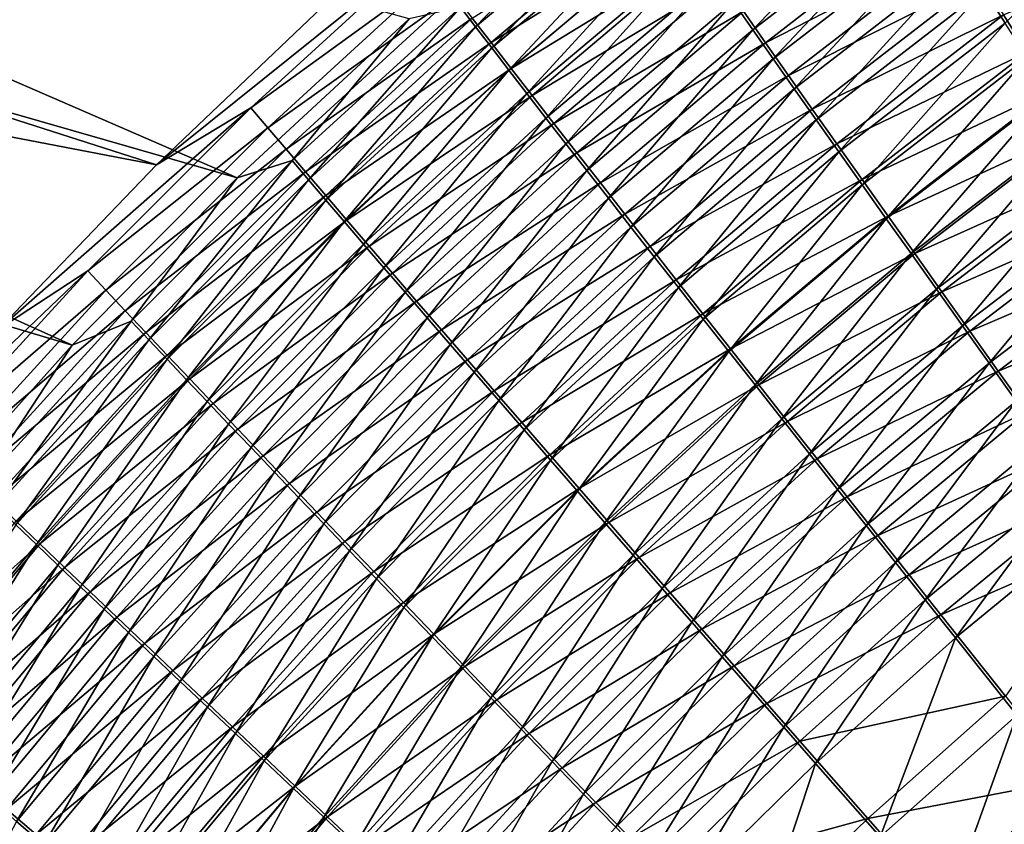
# Model space of a CAD drawing. Header units: metres. Extents: x -900 to 900, y -400 to 400.
# Tile 80 of 249: x -560 to -521, y 205 to 237. Entities that reach past the tile are written whole.
import ezdxf

# ---------------------------------------------------------------- set-up
doc = ezdxf.new("R2010")
doc.units = ezdxf.units.M

msp = doc.modelspace()

# ---------------------------------------------------------------- linework, layer by layer
at = {"layer": 'top'}
for points in [[(-551.740967, 230.867828, -457.371307), (-603.340515, 253.29071, -353.127075), (-609.981384, 247.609665, -352.997192)], [(-551.740967, 230.867828, -457.371307), (-544.940918, 237.153473, -456.740356), (-603.340515, 253.29071, -353.127075)], [(-611.74292, 249.608124, -354.386108), (-554.930054, 231.374649, -458.79007), (-618.124817, 243.537598, -354.295593)], [(-548.371521, 237.613037, -458.179504), (-554.930054, 231.374649, -458.79007), (-611.74292, 249.608124, -354.386108)], [(-558.261047, 224.243729, -457.917023), (-609.981384, 247.609665, -352.997192), (-616.324951, 241.598602, -352.875092)], [(-558.261047, 224.243729, -457.917023), (-551.740967, 230.867828, -457.371307), (-609.981384, 247.609665, -352.997192)], [(-554.930054, 231.374649, -458.79007), (-561.175171, 224.8871, -459.318604), (-618.124817, 243.537598, -354.295593)], [(-542.912537, 237.615143, -458.413971), (-542.313477, 236.83342, -460.226471), (-535.990479, 243.383911, -457.745087)], [(-542.313477, 236.83342, -460.226471), (-535.438965, 242.582474, -459.595245), (-535.990479, 243.383911, -457.745087)], [(-525.249329, 243.115524, -467.787384), (-532.120117, 237.812775, -468.292511), (-531.350464, 236.715454, -469.903107)], [(-525.249329, 243.115524, -467.787384), (-531.350464, 236.715454, -469.903107), (-524.536255, 241.980911, -469.43808)], [(-521.373169, 236.977402, -475.526947), (-515.341919, 243.130615, -473.689087), (-522.208496, 238.294708, -474.085266)], [(-542.313477, 236.83342, -460.226471), (-541.674622, 236.002777, -462.005493), (-535.438965, 242.582474, -459.595245)], [(-541.674622, 236.002777, -462.005493), (-534.848755, 241.728455, -461.411987), (-535.438965, 242.582474, -459.595245)], [(-542.443054, 237.18399, -465.391144), (-534.878662, 241.965637, -466.632477), (-541.692566, 236.212021, -467.182281)], [(-541.692566, 236.212021, -467.182281), (-534.878662, 241.965637, -466.632477), (-534.144043, 240.910629, -468.419617)], [(-541.674622, 236.002777, -462.005493), (-540.996948, 235.12442, -463.748596), (-534.848755, 241.728455, -461.411987)], [(-540.996948, 235.12442, -463.748596), (-534.220947, 240.823181, -463.192657), (-534.848755, 241.728455, -461.411987)], [(-524.536255, 241.980911, -469.43808), (-531.350464, 236.715454, -469.903107), (-530.547668, 235.573425, -471.464874)], [(-524.536255, 241.980911, -469.43808), (-530.547668, 235.573425, -471.464874), (-523.791077, 240.798141, -471.039154)], [(-564.501892, 217.276764, -458.381592), (-558.261047, 224.243729, -457.917023), (-616.324951, 241.598602, -352.875092)], [(-531.72345, 237.452209, -473.49411), (-524.072205, 241.460434, -474.670471), (-530.847839, 236.206482, -475.082031)], [(-530.847839, 236.206482, -475.082031), (-524.072205, 241.460434, -474.670471), (-523.226624, 240.121307, -476.243011)], [(-541.692566, 236.212021, -467.182281), (-534.144043, 240.910629, -468.419617), (-540.903381, 235.192474, -468.930511)], [(-540.996948, 235.12442, -463.748596), (-540.281433, 234.199585, -465.453308), (-534.220947, 240.823181, -463.192657)], [(-540.903381, 235.192474, -468.930511), (-534.144043, 240.910629, -468.419617), (-533.37262, 239.805801, -470.160706)], [(-540.281433, 234.199585, -465.453308), (-533.556274, 239.867935, -464.934692), (-534.220947, 240.823181, -463.192657)], [(-523.791077, 240.798141, -471.039154), (-530.547668, 235.573425, -471.464874), (-529.712769, 234.388199, -472.976044)], [(-523.791077, 240.798141, -471.039154), (-529.712769, 234.388199, -472.976044), (-523.014832, 239.568848, -472.588776)], [(-521.445435, 237.308609, -479.213593), (-513.772522, 240.582535, -480.311249), (-520.512085, 235.838593, -480.608124)], [(-554.930054, 231.374649, -458.79007), (-544.451965, 239.801422, -459.786163), (-551.194031, 233.638458, -460.409454)], [(-554.930054, 231.374649, -458.79007), (-548.371521, 237.613037, -458.179504), (-544.451965, 239.801422, -459.786163)], [(-551.194031, 233.638458, -460.409454), (-544.451965, 239.801422, -459.786163), (-543.82373, 238.97998, -461.690491)], [(-540.903381, 235.192474, -468.930511), (-533.37262, 239.805801, -470.160706), (-540.076355, 234.126633, -470.633209)], [(-540.281433, 234.199585, -465.453308), (-539.528931, 233.229523, -467.117157), (-533.556274, 239.867935, -464.934692)], [(-540.076355, 234.126633, -470.633209), (-533.37262, 239.805801, -470.160706), (-532.56543, 238.652512, -471.853058)], [(-533.556274, 239.867935, -464.934692), (-539.528931, 233.229523, -467.117157), (-532.855713, 238.864029, -466.635529)], [(-530.847839, 236.206482, -475.082031), (-523.226624, 240.121307, -476.243011), (-529.939697, 234.916977, -476.615112)], [(-529.939697, 234.916977, -476.615112), (-523.226624, 240.121307, -476.243011), (-522.350708, 238.736771, -477.757965)], [(-523.014832, 239.568848, -472.588776), (-529.712769, 234.388199, -472.976044), (-528.846924, 233.161377, -474.435028)], [(-523.014832, 239.568848, -472.588776), (-528.846924, 233.161377, -474.435028), (-522.208496, 238.294708, -474.085266)], [(-551.194031, 233.638458, -460.409454), (-543.82373, 238.97998, -461.690491), (-550.518066, 232.84201, -462.27829)], [(-550.518066, 232.84201, -462.27829), (-543.82373, 238.97998, -461.690491), (-543.153748, 238.107071, -463.559692)], [(-540.076355, 234.126633, -470.633209), (-532.56543, 238.652512, -471.853058), (-539.212585, 233.015793, -472.287781)], [(-532.855713, 238.864029, -466.635529), (-539.528931, 233.229523, -467.117157), (-538.74054, 232.215439, -468.737671)], [(-539.212585, 233.015793, -472.287781), (-532.56543, 238.652512, -471.853058), (-531.72345, 237.452209, -473.49411)], [(-532.120117, 237.812775, -468.292511), (-532.855713, 238.864029, -466.635529), (-538.74054, 232.215439, -468.737671)], [(-529.939697, 234.916977, -476.615112), (-522.350708, 238.736771, -477.757965), (-529.000183, 233.585358, -478.091736)], [(-529.000183, 233.585358, -478.091736), (-522.350708, 238.736771, -477.757965), (-521.445435, 237.308609, -479.213593)], [(-522.208496, 238.294708, -474.085266), (-528.846924, 233.161377, -474.435028), (-527.951233, 231.894501, -475.840302)], [(-527.951233, 231.894501, -475.840302), (-521.373169, 236.977402, -475.526947), (-522.208496, 238.294708, -474.085266)], [(-550.518066, 232.84201, -462.27829), (-543.153748, 238.107071, -463.559692), (-549.799255, 231.997696, -464.11203)], [(-549.799255, 231.997696, -464.11203), (-543.153748, 238.107071, -463.559692), (-542.443054, 237.18399, -465.391144)], [(-542.912537, 237.615143, -458.413971), (-544.940918, 237.153473, -456.740356), (-549.55957, 231.545776, -459.00235)], [(-549.55957, 231.545776, -459.00235), (-548.9151, 230.787933, -460.781128), (-542.912537, 237.615143, -458.413971)], [(-548.9151, 230.787933, -460.781128), (-542.313477, 236.83342, -460.226471), (-542.912537, 237.615143, -458.413971)], [(-539.212585, 233.015793, -472.287781), (-531.72345, 237.452209, -473.49411), (-538.31311, 231.861298, -473.891815)], [(-532.120117, 237.812775, -468.292511), (-538.74054, 232.215439, -468.737671), (-537.917053, 231.158585, -470.312378)], [(-538.31311, 231.861298, -473.891815), (-531.72345, 237.452209, -473.49411), (-530.847839, 236.206482, -475.082031)], [(-532.120117, 237.812775, -468.292511), (-537.917053, 231.158585, -470.312378), (-531.350464, 236.715454, -469.903107)], [(-544.940918, 237.153473, -456.740356), (-551.740967, 230.867828, -457.371307), (-549.55957, 231.545776, -459.00235)], [(-549.799255, 231.997696, -464.11203), (-542.443054, 237.18399, -465.391144), (-549.038635, 231.106705, -465.908203)], [(-549.038635, 231.106705, -465.908203), (-542.443054, 237.18399, -465.391144), (-541.692566, 236.212021, -467.182281)], [(-529.000183, 233.585358, -478.091736), (-521.445435, 237.308609, -479.213593), (-528.030579, 232.213257, -479.510223)], [(-528.030579, 232.213257, -479.510223), (-521.445435, 237.308609, -479.213593), (-520.512085, 235.838593, -480.608124)], [(-548.9151, 230.787933, -460.781128), (-548.229797, 229.984558, -462.52652), (-542.313477, 236.83342, -460.226471)], [(-548.229797, 229.984558, -462.52652), (-541.674622, 236.002777, -462.005493), (-542.313477, 236.83342, -460.226471)], [(-531.350464, 236.715454, -469.903107), (-537.917053, 231.158585, -470.312378), (-537.05957, 230.060196, -471.838989)], [(-531.350464, 236.715454, -469.903107), (-537.05957, 230.060196, -471.838989), (-530.547668, 235.573425, -471.464874)], [(-527.026794, 230.589142, -477.190216), (-521.373169, 236.977402, -475.526947), (-527.951233, 231.894501, -475.840302)], [(-520.51001, 235.618637, -476.91217), (-521.373169, 236.977402, -475.526947), (-527.026794, 230.589142, -477.190216)], [(-549.038635, 231.106705, -465.908203), (-541.692566, 236.212021, -467.182281), (-548.237244, 230.170258, -467.664337)], [(-548.237244, 230.170258, -467.664337), (-541.692566, 236.212021, -467.182281), (-540.903381, 235.192474, -468.930511)], [(-548.229797, 229.984558, -462.52652), (-547.5047, 229.13681, -464.236115), (-541.674622, 236.002777, -462.005493)], [(-547.5047, 229.13681, -464.236115), (-540.996948, 235.12442, -463.748596), (-541.674622, 236.002777, -462.005493)], [(-538.31311, 231.861298, -473.891815), (-530.847839, 236.206482, -475.082031), (-537.379028, 230.664627, -475.443542)], [(-537.379028, 230.664627, -475.443542), (-530.847839, 236.206482, -475.082031), (-529.939697, 234.916977, -476.615112)], [(-530.547668, 235.573425, -471.464874), (-537.05957, 230.060196, -471.838989), (-536.169128, 228.921738, -473.315826)], [(-530.547668, 235.573425, -471.464874), (-536.169128, 228.921738, -473.315826), (-529.712769, 234.388199, -472.976044)], [(-528.030579, 232.213257, -479.510223), (-520.512085, 235.838593, -480.608124), (-527.031982, 230.802353, -480.868896)], [(-527.031982, 230.802353, -480.868896), (-520.512085, 235.838593, -480.608124), (-519.551697, 234.328491, -481.939789)], [(-520.51001, 235.618637, -476.91217), (-527.026794, 230.589142, -477.190216), (-526.074768, 229.246902, -478.483215)], [(-519.619995, 234.220062, -478.239227), (-520.51001, 235.618637, -476.91217), (-526.074768, 229.246902, -478.483215)], [(-548.237244, 230.170258, -467.664337), (-540.903381, 235.192474, -468.930511), (-547.396179, 229.18959, -469.377899)], [(-547.5047, 229.13681, -464.236115), (-546.740784, 228.245865, -465.907562), (-540.996948, 235.12442, -463.748596)], [(-547.396179, 229.18959, -469.377899), (-540.903381, 235.192474, -468.930511), (-540.076355, 234.126633, -470.633209)], [(-546.740784, 228.245865, -465.907562), (-540.281433, 234.199585, -465.453308), (-540.996948, 235.12442, -463.748596)], [(-537.379028, 230.664627, -475.443542), (-529.939697, 234.916977, -476.615112), (-536.411621, 229.427322, -476.941406)], [(-536.411621, 229.427322, -476.941406), (-529.939697, 234.916977, -476.615112), (-529.000183, 233.585358, -478.091736)], [(-529.712769, 234.388199, -472.976044), (-536.169128, 228.921738, -473.315826), (-535.246948, 227.744644, -474.741364)], [(-529.712769, 234.388199, -472.976044), (-535.246948, 227.744644, -474.741364), (-528.846924, 233.161377, -474.435028)], [(-519.551697, 234.328491, -481.939789), (-526.005554, 229.354279, -482.166077), (-527.031982, 230.802353, -480.868896)], [(-518.565369, 232.78009, -483.206818), (-526.005554, 229.354279, -482.166077), (-519.551697, 234.328491, -481.939789)], [(-547.396179, 229.18959, -469.377899), (-540.076355, 234.126633, -470.633209), (-546.516418, 228.165909, -471.046448)], [(-546.740784, 228.245865, -465.907562), (-545.939026, 227.312851, -467.538544), (-540.281433, 234.199585, -465.453308)], [(-546.516418, 228.165909, -471.046448), (-540.076355, 234.126633, -470.633209), (-539.212585, 233.015793, -472.287781)], [(-545.939026, 227.312851, -467.538544), (-539.528931, 233.229523, -467.117157), (-540.281433, 234.199585, -465.453308)], [(-519.619995, 234.220062, -478.239227), (-526.074768, 229.246902, -478.483215), (-525.096252, 227.869308, -479.717712)], [(-518.704285, 232.783386, -479.50647), (-519.619995, 234.220062, -478.239227), (-525.096252, 227.869308, -479.717712)], [(-561.175171, 224.8871, -459.318604), (-551.194031, 233.638458, -460.409454), (-557.646545, 227.189819, -460.952942)], [(-561.175171, 224.8871, -459.318604), (-554.930054, 231.374649, -458.79007), (-551.194031, 233.638458, -460.409454)], [(-557.646545, 227.189819, -460.952942), (-551.194031, 233.638458, -460.409454), (-550.518066, 232.84201, -462.27829)], [(-536.411621, 229.427322, -476.941406), (-529.000183, 233.585358, -478.091736), (-535.412109, 228.15094, -478.38382)], [(-535.412109, 228.15094, -478.38382), (-529.000183, 233.585358, -478.091736), (-528.030579, 232.213257, -479.510223)], [(-545.939026, 227.312851, -467.538544), (-545.100403, 226.338959, -469.126648), (-539.528931, 233.229523, -467.117157)], [(-539.528931, 233.229523, -467.117157), (-545.100403, 226.338959, -469.126648), (-538.74054, 232.215439, -468.737671)], [(-528.846924, 233.161377, -474.435028), (-535.246948, 227.744644, -474.741364), (-534.294128, 226.530396, -476.114136)], [(-528.846924, 233.161377, -474.435028), (-534.294128, 226.530396, -476.114136), (-527.951233, 231.894501, -475.840302)], [(-557.646545, 227.189819, -460.952942), (-550.518066, 232.84201, -462.27829), (-556.925232, 226.422195, -462.790344)], [(-556.925232, 226.422195, -462.790344), (-550.518066, 232.84201, -462.27829), (-549.799255, 231.997696, -464.11203)], [(-546.516418, 228.165909, -471.046448), (-539.212585, 233.015793, -472.287781), (-545.598999, 227.100433, -472.66748)], [(-545.598999, 227.100433, -472.66748), (-539.212585, 233.015793, -472.287781), (-538.31311, 231.861298, -473.891815)], [(-524.952515, 227.870697, -483.400146), (-526.005554, 229.354279, -482.166077), (-518.565369, 232.78009, -483.206818)], [(-518.704285, 232.783386, -479.50647), (-525.096252, 227.869308, -479.717712), (-524.092346, 226.457962, -480.89212)], [(-524.952515, 227.870697, -483.400146), (-518.565369, 232.78009, -483.206818), (-517.554382, 231.19519, -484.407532)], [(-517.763916, 231.310303, -480.712189), (-518.704285, 232.783386, -479.50647), (-524.092346, 226.457962, -480.89212)], [(-556.925232, 226.422195, -462.790344), (-549.799255, 231.997696, -464.11203), (-556.160034, 225.610062, -464.592743)], [(-556.160034, 225.610062, -464.592743), (-549.799255, 231.997696, -464.11203), (-549.038635, 231.106705, -465.908203)], [(-538.74054, 232.215439, -468.737671), (-545.100403, 226.338959, -469.126648), (-544.225952, 225.325333, -470.669495)], [(-538.74054, 232.215439, -468.737671), (-544.225952, 225.325333, -470.669495), (-537.917053, 231.158585, -470.312378)], [(-535.412109, 228.15094, -478.38382), (-528.030579, 232.213257, -479.510223), (-534.381653, 226.837006, -479.769165)], [(-534.381653, 226.837006, -479.769165), (-528.030579, 232.213257, -479.510223), (-527.031982, 230.802353, -480.868896)], [(-545.598999, 227.100433, -472.66748), (-538.31311, 231.861298, -473.891815), (-544.64502, 225.994431, -474.238678)], [(-544.64502, 225.994431, -474.238678), (-538.31311, 231.861298, -473.891815), (-537.379028, 230.664627, -475.443542)], [(-527.951233, 231.894501, -475.840302), (-534.294128, 226.530396, -476.114136), (-533.311829, 225.280457, -477.432587)], [(-533.311829, 225.280457, -477.432587), (-527.026794, 230.589142, -477.190216), (-527.951233, 231.894501, -475.840302)], [(-549.55957, 231.545776, -459.00235), (-551.740967, 230.867828, -457.371307), (-555.920959, 225.194046, -459.515015)], [(-555.920959, 225.194046, -459.515015), (-555.233398, 224.463699, -461.263947), (-549.55957, 231.545776, -459.00235)], [(-555.233398, 224.463699, -461.263947), (-548.9151, 230.787933, -460.781128), (-549.55957, 231.545776, -459.00235)], [(-517.763916, 231.310303, -480.712189), (-524.092346, 226.457962, -480.89212), (-523.064209, 225.014481, -482.004913)], [(-517.763916, 231.310303, -480.712189), (-523.064209, 225.014481, -482.004913), (-516.799927, 229.802521, -481.854828)], [(-551.740967, 230.867828, -457.371307), (-558.261047, 224.243729, -457.917023), (-555.920959, 225.194046, -459.515015)], [(-556.160034, 225.610062, -464.592743), (-549.038635, 231.106705, -465.908203), (-555.352112, 224.754532, -466.357727)], [(-555.352112, 224.754532, -466.357727), (-549.038635, 231.106705, -465.908203), (-548.237244, 230.170258, -467.664337)], [(-537.917053, 231.158585, -470.312378), (-544.225952, 225.325333, -470.669495), (-543.31665, 224.273163, -472.164917)], [(-537.917053, 231.158585, -470.312378), (-543.31665, 224.273163, -472.164917), (-537.05957, 230.060196, -471.838989)], [(-523.874023, 226.353302, -484.569489), (-524.952515, 227.870697, -483.400146), (-517.554382, 231.19519, -484.407532)], [(-523.874023, 226.353302, -484.569489), (-517.554382, 231.19519, -484.407532), (-516.519897, 229.575806, -485.540649)], [(-555.233398, 224.463699, -461.263947), (-554.504089, 223.69101, -462.979553), (-548.9151, 230.787933, -460.781128)], [(-554.504089, 223.69101, -462.979553), (-548.229797, 229.984558, -462.52652), (-548.9151, 230.787933, -460.781128)], [(-544.64502, 225.994431, -474.238678), (-537.379028, 230.664627, -475.443542), (-543.655701, 224.849289, -475.758331)], [(-543.655701, 224.849289, -475.758331), (-537.379028, 230.664627, -475.443542), (-536.411621, 229.427322, -476.941406)], [(-527.031982, 230.802353, -480.868896), (-533.321472, 225.487076, -481.095917), (-534.381653, 226.837006, -479.769165)], [(-526.005554, 229.354279, -482.166077), (-533.321472, 225.487076, -481.095917), (-527.031982, 230.802353, -480.868896)], [(-532.30127, 223.996277, -478.695251), (-527.026794, 230.589142, -477.190216), (-533.311829, 225.280457, -477.432587)], [(-526.074768, 229.246902, -478.483215), (-527.026794, 230.589142, -477.190216), (-532.30127, 223.996277, -478.695251)], [(-555.352112, 224.754532, -466.357727), (-548.237244, 230.170258, -467.664337), (-554.502563, 223.856796, -468.082947)], [(-554.502563, 223.856796, -468.082947), (-548.237244, 230.170258, -467.664337), (-547.396179, 229.18959, -469.377899)], [(-537.05957, 230.060196, -471.838989), (-543.31665, 224.273163, -472.164917), (-542.373657, 223.183777, -473.611298)], [(-537.05957, 230.060196, -471.838989), (-542.373657, 223.183777, -473.611298), (-536.169128, 228.921738, -473.315826)], [(-554.504089, 223.69101, -462.979553), (-553.734009, 222.87709, -464.659576), (-548.229797, 229.984558, -462.52652)], [(-553.734009, 222.87709, -464.659576), (-547.5047, 229.13681, -464.236115), (-548.229797, 229.984558, -462.52652)], [(-516.799927, 229.802521, -481.854828), (-523.064209, 225.014481, -482.004913), (-522.013123, 223.540604, -483.054932)], [(-516.799927, 229.802521, -481.854828), (-522.013123, 223.540604, -483.054932), (-515.813599, 228.261948, -482.933075)], [(-543.655701, 224.849289, -475.758331), (-536.411621, 229.427322, -476.941406), (-542.632263, 223.666428, -477.224976)], [(-542.632263, 223.666428, -477.224976), (-536.411621, 229.427322, -476.941406), (-535.412109, 228.15094, -478.38382)], [(-532.232788, 224.102661, -482.362427), (-533.321472, 225.487076, -481.095917), (-526.005554, 229.354279, -482.166077)], [(-532.232788, 224.102661, -482.362427), (-526.005554, 229.354279, -482.166077), (-524.952515, 227.870697, -483.400146)], [(-522.771423, 224.80394, -485.672852), (-523.874023, 226.353302, -484.569489), (-516.519897, 229.575806, -485.540649)], [(-522.771423, 224.80394, -485.672852), (-516.519897, 229.575806, -485.540649), (-515.463318, 227.923996, -486.604858)], [(-554.502563, 223.856796, -468.082947), (-547.396179, 229.18959, -469.377899), (-553.612366, 222.917953, -469.765961)], [(-553.734009, 222.87709, -464.659576), (-552.924194, 222.02301, -466.301697), (-547.5047, 229.13681, -464.236115)], [(-553.612366, 222.917953, -469.765961), (-547.396179, 229.18959, -469.377899), (-546.516418, 228.165909, -471.046448)], [(-552.924194, 222.02301, -466.301697), (-546.740784, 228.245865, -465.907562), (-547.5047, 229.13681, -464.236115)], [(-536.169128, 228.921738, -473.315826), (-542.373657, 223.183777, -473.611298), (-541.398193, 222.058548, -475.007202)], [(-536.169128, 228.921738, -473.315826), (-541.398193, 222.058548, -475.007202), (-535.246948, 227.744644, -474.741364)], [(-526.074768, 229.246902, -478.483215), (-532.30127, 223.996277, -478.695251), (-531.26355, 222.679321, -479.900604)], [(-525.096252, 227.869308, -479.717712), (-526.074768, 229.246902, -478.483215), (-531.26355, 222.679321, -479.900604)], [(-553.612366, 222.917953, -469.765961), (-546.516418, 228.165909, -471.046448), (-552.682678, 221.939178, -471.404419)], [(-552.924194, 222.02301, -466.301697), (-552.075806, 221.129883, -467.903656), (-546.740784, 228.245865, -465.907562)], [(-552.682678, 221.939178, -471.404419), (-546.516418, 228.165909, -471.046448), (-545.598999, 227.100433, -472.66748)], [(-552.075806, 221.129883, -467.903656), (-545.939026, 227.312851, -467.538544), (-546.740784, 228.245865, -465.907562)], [(-542.632263, 223.666428, -477.224976), (-535.412109, 228.15094, -478.38382), (-541.575928, 222.447311, -478.637054)], [(-541.575928, 222.447311, -478.637054), (-535.412109, 228.15094, -478.38382), (-534.381653, 226.837006, -479.769165)], [(-515.813599, 228.261948, -482.933075), (-522.013123, 223.540604, -483.054932), (-520.940369, 222.038162, -484.041016)], [(-535.246948, 227.744644, -474.741364), (-541.398193, 222.058548, -475.007202), (-540.391418, 220.898834, -476.351196)], [(-535.246948, 227.744644, -474.741364), (-540.391418, 220.898834, -476.351196), (-534.294128, 226.530396, -476.114136)], [(-531.116821, 222.685333, -483.567139), (-532.232788, 224.102661, -482.362427), (-524.952515, 227.870697, -483.400146)], [(-525.096252, 227.869308, -479.717712), (-531.26355, 222.679321, -479.900604), (-530.199829, 221.33107, -481.04715)], [(-531.116821, 222.685333, -483.567139), (-524.952515, 227.870697, -483.400146), (-523.874023, 226.353302, -484.569489)], [(-524.092346, 226.457962, -480.89212), (-525.096252, 227.869308, -479.717712), (-530.199829, 221.33107, -481.04715)], [(-521.646057, 223.224533, -486.709045), (-522.771423, 224.80394, -485.672852), (-515.463318, 227.923996, -486.604858)], [(-521.646057, 223.224533, -486.709045), (-515.463318, 227.923996, -486.604858), (-514.385925, 226.241791, -487.598938)], [(-567.105591, 218.163849, -459.771088), (-557.646545, 227.189819, -460.952942), (-563.798828, 220.474014, -461.421631)], [(-567.105591, 218.163849, -459.771088), (-561.175171, 224.8871, -459.318604), (-557.646545, 227.189819, -460.952942)], [(-563.798828, 220.474014, -461.421631), (-557.646545, 227.189819, -460.952942), (-556.925232, 226.422195, -462.790344)], [(-552.682678, 221.939178, -471.404419), (-545.598999, 227.100433, -472.66748), (-551.714539, 220.9216, -472.99588)], [(-552.075806, 221.129883, -467.903656), (-551.189697, 220.198761, -469.463165), (-545.939026, 227.312851, -467.538544)], [(-551.714539, 220.9216, -472.99588), (-545.598999, 227.100433, -472.66748), (-544.64502, 225.994431, -474.238678)], [(-551.189697, 220.198761, -469.463165), (-545.100403, 226.338959, -469.126648), (-545.939026, 227.312851, -467.538544)], [(-534.381653, 226.837006, -479.769165), (-540.488037, 221.193344, -479.993103), (-541.575928, 222.447311, -478.637054)], [(-533.321472, 225.487076, -481.095917), (-540.488037, 221.193344, -479.993103), (-534.381653, 226.837006, -479.769165)], [(-563.798828, 220.474014, -461.421631), (-556.925232, 226.422195, -462.790344), (-563.034729, 219.73848, -463.231506)], [(-563.034729, 219.73848, -463.231506), (-556.925232, 226.422195, -462.790344), (-556.160034, 225.610062, -464.592743)], [(-551.189697, 220.198761, -469.463165), (-550.267029, 219.230759, -470.977997), (-545.100403, 226.338959, -469.126648)], [(-545.100403, 226.338959, -469.126648), (-550.267029, 219.230759, -470.977997), (-544.225952, 225.325333, -470.669495)], [(-534.294128, 226.530396, -476.114136), (-540.391418, 220.898834, -476.351196), (-539.354553, 219.706009, -477.641815)], [(-534.294128, 226.530396, -476.114136), (-539.354553, 219.706009, -477.641815), (-533.311829, 225.280457, -477.432587)], [(-529.974792, 221.236649, -484.708557), (-531.116821, 222.685333, -483.567139), (-523.874023, 226.353302, -484.569489)], [(-524.092346, 226.457962, -480.89212), (-530.199829, 221.33107, -481.04715), (-529.111267, 219.953018, -482.133423)], [(-529.974792, 221.236649, -484.708557), (-523.874023, 226.353302, -484.569489), (-522.771423, 224.80394, -485.672852)], [(-524.092346, 226.457962, -480.89212), (-529.111267, 219.953018, -482.133423), (-523.064209, 225.014481, -482.004913)], [(-520.49939, 221.616989, -487.67688), (-521.646057, 223.224533, -486.709045), (-514.385925, 226.241791, -487.598938)], [(-551.714539, 220.9216, -472.99588), (-544.64502, 225.994431, -474.238678), (-550.709045, 219.866409, -474.538147)], [(-550.709045, 219.866409, -474.538147), (-544.64502, 225.994431, -474.238678), (-543.655701, 224.849289, -475.758331)], [(-563.034729, 219.73848, -463.231506), (-556.160034, 225.610062, -464.592743), (-562.225891, 218.961609, -465.00647)], [(-562.225891, 218.961609, -465.00647), (-556.160034, 225.610062, -464.592743), (-555.352112, 224.754532, -466.357727)], [(-539.369812, 219.905991, -481.291565), (-540.488037, 221.193344, -479.993103), (-533.321472, 225.487076, -481.095917)], [(-539.369812, 219.905991, -481.291565), (-533.321472, 225.487076, -481.095917), (-532.232788, 224.102661, -482.362427)], [(-555.920959, 225.194046, -459.515015), (-558.261047, 224.243729, -457.917023), (-561.986145, 218.578186, -459.956726)], [(-561.986145, 218.578186, -459.956726), (-561.257874, 217.878433, -461.679565), (-555.920959, 225.194046, -459.515015)], [(-561.257874, 217.878433, -461.679565), (-555.233398, 224.463699, -461.263947), (-555.920959, 225.194046, -459.515015)], [(-544.225952, 225.325333, -470.669495), (-550.267029, 219.230759, -470.977997), (-549.308777, 218.226974, -472.445984)], [(-544.225952, 225.325333, -470.669495), (-549.308777, 218.226974, -472.445984), (-543.31665, 224.273163, -472.164917)], [(-533.311829, 225.280457, -477.432587), (-539.354553, 219.706009, -477.641815), (-538.288757, 218.481415, -478.877625)], [(-538.288757, 218.481415, -478.877625), (-532.30127, 223.996277, -478.695251), (-533.311829, 225.280457, -477.432587)], [(-523.064209, 225.014481, -482.004913), (-529.111267, 219.953018, -482.133423), (-527.999268, 218.546814, -483.158325)], [(-523.064209, 225.014481, -482.004913), (-527.999268, 218.546814, -483.158325), (-522.013123, 223.540604, -483.054932)], [(-562.225891, 218.961609, -465.00647), (-555.352112, 224.754532, -466.357727), (-561.373352, 218.14444, -466.744202)], [(-561.373352, 218.14444, -466.744202), (-555.352112, 224.754532, -466.357727), (-554.502563, 223.856796, -468.082947)], [(-550.709045, 219.866409, -474.538147), (-543.655701, 224.849289, -475.758331), (-549.667542, 218.774902, -476.029633)], [(-549.667542, 218.774902, -476.029633), (-543.655701, 224.849289, -475.758331), (-542.632263, 223.666428, -477.224976)], [(-528.808105, 219.758362, -485.785461), (-529.974792, 221.236649, -484.708557), (-522.771423, 224.80394, -485.672852)], [(-528.808105, 219.758362, -485.785461), (-522.771423, 224.80394, -485.672852), (-521.646057, 223.224533, -486.709045)], [(-558.261047, 224.243729, -457.917023), (-564.501892, 217.276764, -458.381592), (-561.986145, 218.578186, -459.956726)], [(-561.257874, 217.878433, -461.679565), (-560.487, 217.139359, -463.369141), (-555.233398, 224.463699, -461.263947)], [(-560.487, 217.139359, -463.369141), (-554.504089, 223.69101, -462.979553), (-555.233398, 224.463699, -461.263947)], [(-543.31665, 224.273163, -472.164917), (-549.308777, 218.226974, -472.445984), (-548.316162, 217.188675, -473.86557)], [(-543.31665, 224.273163, -472.164917), (-548.316162, 217.188675, -473.86557), (-542.373657, 223.183777, -473.611298)], [(-561.373352, 218.14444, -466.744202), (-554.502563, 223.856796, -468.082947), (-560.478271, 217.288071, -468.442413)], [(-560.478271, 217.288071, -468.442413), (-554.502563, 223.856796, -468.082947), (-553.612366, 222.917953, -469.765961)], [(-538.222412, 218.586655, -482.530945), (-539.369812, 219.905991, -481.291565), (-532.232788, 224.102661, -482.362427)], [(-537.195251, 217.226425, -480.05722), (-532.30127, 223.996277, -478.695251), (-538.288757, 218.481415, -478.877625)], [(-538.222412, 218.586655, -482.530945), (-532.232788, 224.102661, -482.362427), (-531.116821, 222.685333, -483.567139)], [(-531.26355, 222.679321, -479.900604), (-532.30127, 223.996277, -478.695251), (-537.195251, 217.226425, -480.05722)], [(-560.487, 217.139359, -463.369141), (-559.674561, 216.361984, -465.023285), (-554.504089, 223.69101, -462.979553)], [(-559.674561, 216.361984, -465.023285), (-553.734009, 222.87709, -464.659576), (-554.504089, 223.69101, -462.979553)], [(-549.667542, 218.774902, -476.029633), (-542.632263, 223.666428, -477.224976), (-548.591187, 217.648407, -477.468811)], [(-548.591187, 217.648407, -477.468811), (-542.632263, 223.666428, -477.224976), (-541.575928, 222.447311, -478.637054)], [(-522.013123, 223.540604, -483.054932), (-527.999268, 218.546814, -483.158325), (-526.865051, 217.11412, -484.120789)], [(-522.013123, 223.540604, -483.054932), (-526.865051, 217.11412, -484.120789), (-520.940369, 222.038162, -484.041016)], [(-542.373657, 223.183777, -473.611298), (-548.316162, 217.188675, -473.86557), (-547.290405, 216.117111, -475.235443)], [(-542.373657, 223.183777, -473.611298), (-547.290405, 216.117111, -475.235443), (-541.398193, 222.058548, -475.007202)], [(-527.618103, 218.252213, -486.796753), (-528.808105, 219.758362, -485.785461), (-521.646057, 223.224533, -486.709045)], [(-527.618103, 218.252213, -486.796753), (-521.646057, 223.224533, -486.709045), (-520.49939, 221.616989, -487.67688)], [(-560.478271, 217.288071, -468.442413), (-553.612366, 222.917953, -469.765961), (-559.541809, 216.39357, -470.098755)], [(-559.674561, 216.361984, -465.023285), (-558.821533, 215.547333, -466.639771), (-553.734009, 222.87709, -464.659576)], [(-559.541809, 216.39357, -470.098755), (-553.612366, 222.917953, -469.765961), (-552.682678, 221.939178, -471.404419)], [(-558.821533, 215.547333, -466.639771), (-552.924194, 222.02301, -466.301697), (-553.734009, 222.87709, -464.659576)], [(-537.04718, 217.236801, -483.709747), (-538.222412, 218.586655, -482.530945), (-531.116821, 222.685333, -483.567139)], [(-531.26355, 222.679321, -479.900604), (-537.195251, 217.226425, -480.05722), (-536.075134, 215.942413, -481.179138)], [(-537.04718, 217.236801, -483.709747), (-531.116821, 222.685333, -483.567139), (-529.974792, 221.236649, -484.708557)], [(-530.199829, 221.33107, -481.04715), (-531.26355, 222.679321, -479.900604), (-536.075134, 215.942413, -481.179138)], [(-541.575928, 222.447311, -478.637054), (-547.481323, 216.488251, -478.854279), (-548.591187, 217.648407, -477.468811)], [(-540.488037, 221.193344, -479.993103), (-547.481323, 216.488251, -478.854279), (-541.575928, 222.447311, -478.637054)], [(-559.541809, 216.39357, -470.098755), (-552.682678, 221.939178, -471.404419), (-558.565002, 215.462006, -471.710968)], [(-558.821533, 215.547333, -466.639771), (-557.929138, 214.696426, -468.216431), (-552.924194, 222.02301, -466.301697)], [(-558.565002, 215.462006, -471.710968), (-552.682678, 221.939178, -471.404419), (-551.714539, 220.9216, -472.99588)], [(-557.929138, 214.696426, -468.216431), (-552.075806, 221.129883, -467.903656), (-552.924194, 222.02301, -466.301697)], [(-541.398193, 222.058548, -475.007202), (-547.290405, 216.117111, -475.235443), (-546.232788, 215.01355, -476.554169)], [(-541.398193, 222.058548, -475.007202), (-546.232788, 215.01355, -476.554169), (-540.391418, 220.898834, -476.351196)], [(-520.940369, 222.038162, -484.041016), (-526.865051, 217.11412, -484.120789), (-525.710022, 215.656631, -485.019714)], [(-520.940369, 222.038162, -484.041016), (-525.710022, 215.656631, -485.019714), (-519.84729, 220.508972, -484.962097)], [(-526.406311, 216.719971, -487.741302), (-527.618103, 218.252213, -486.796753), (-520.49939, 221.616989, -487.67688)], [(-526.406311, 216.719971, -487.741302), (-520.49939, 221.616989, -487.67688), (-519.332642, 219.9832, -488.575195)], [(-557.929138, 214.696426, -468.216431), (-556.998291, 213.810272, -469.751068), (-552.075806, 221.129883, -467.903656)], [(-556.998291, 213.810272, -469.751068), (-551.189697, 220.198761, -469.463165), (-552.075806, 221.129883, -467.903656)], [(-546.339233, 215.295792, -480.184601), (-547.481323, 216.488251, -478.854279), (-540.488037, 221.193344, -479.993103)], [(-546.339233, 215.295792, -480.184601), (-540.488037, 221.193344, -479.993103), (-539.369812, 219.905991, -481.291565)], [(-535.845337, 215.857864, -484.826477), (-537.04718, 217.236801, -483.709747), (-529.974792, 221.236649, -484.708557)], [(-530.199829, 221.33107, -481.04715), (-536.075134, 215.942413, -481.179138), (-534.929749, 214.630768, -482.242035)], [(-535.845337, 215.857864, -484.826477), (-529.974792, 221.236649, -484.708557), (-528.808105, 219.758362, -485.785461)], [(-530.199829, 221.33107, -481.04715), (-534.929749, 214.630768, -482.242035), (-529.111267, 219.953018, -482.133423)], [(-558.565002, 215.462006, -471.710968), (-551.714539, 220.9216, -472.99588), (-557.549072, 214.494461, -473.276672)], [(-557.549072, 214.494461, -473.276672), (-551.714539, 220.9216, -472.99588), (-550.709045, 219.866409, -474.538147)], [(-540.391418, 220.898834, -476.351196), (-546.232788, 215.01355, -476.554169), (-545.144409, 213.879272, -477.820343)], [(-540.391418, 220.898834, -476.351196), (-545.144409, 213.879272, -477.820343), (-539.354553, 219.706009, -477.641815)], [(-519.84729, 220.508972, -484.962097), (-525.710022, 215.656631, -485.019714), (-524.535461, 214.176041, -485.854034)], [(-519.84729, 220.508972, -484.962097), (-524.535461, 214.176041, -485.854034), (-518.735107, 218.954834, -485.816986)], [(-556.998291, 213.810272, -469.751068), (-556.030151, 212.889893, -471.241425), (-551.189697, 220.198761, -469.463165)], [(-556.030151, 212.889893, -471.241425), (-550.267029, 219.230759, -470.977997), (-551.189697, 220.198761, -469.463165)], [(-529.111267, 219.953018, -482.133423), (-534.929749, 214.630768, -482.242035), (-533.760376, 213.293015, -483.244751)], [(-529.111267, 219.953018, -482.133423), (-533.760376, 213.293015, -483.244751), (-527.999268, 218.546814, -483.158325)], [(-525.174011, 215.163422, -488.617981), (-526.406311, 216.719971, -487.741302), (-519.332642, 219.9832, -488.575195)], [(-525.174011, 215.163422, -488.617981), (-519.332642, 219.9832, -488.575195), (-518.147278, 218.325073, -489.402832)], [(-557.549072, 214.494461, -473.276672), (-550.709045, 219.866409, -474.538147), (-556.495056, 213.49202, -474.793762)], [(-556.495056, 213.49202, -474.793762), (-550.709045, 219.866409, -474.538147), (-549.667542, 218.774902, -476.029633)], [(-545.166199, 214.072357, -481.458252), (-546.339233, 215.295792, -480.184601), (-539.369812, 219.905991, -481.291565)], [(-545.166199, 214.072357, -481.458252), (-539.369812, 219.905991, -481.291565), (-538.222412, 218.586655, -482.530945)], [(-539.354553, 219.706009, -477.641815), (-545.144409, 213.879272, -477.820343), (-544.02655, 212.71553, -479.032654)], [(-539.354553, 219.706009, -477.641815), (-544.02655, 212.71553, -479.032654), (-538.288757, 218.481415, -478.877625)], [(-534.618286, 214.451477, -485.880035), (-535.845337, 215.857864, -484.826477), (-528.808105, 219.758362, -485.785461)], [(-534.618286, 214.451477, -485.880035), (-528.808105, 219.758362, -485.785461), (-527.618103, 218.252213, -486.796753)], [(-556.030151, 212.889893, -471.241425), (-555.025818, 211.93634, -472.685516), (-550.267029, 219.230759, -470.977997)], [(-550.267029, 219.230759, -470.977997), (-555.025818, 211.93634, -472.685516), (-549.308777, 218.226974, -472.445984)], [(-556.495056, 213.49202, -474.793762), (-549.667542, 218.774902, -476.029633), (-555.404297, 212.455887, -476.260681)], [(-555.404297, 212.455887, -476.260681), (-549.667542, 218.774902, -476.029633), (-548.591187, 217.648407, -477.468811)], [(-518.735107, 218.954834, -485.816986), (-524.535461, 214.176041, -485.854034), (-523.342773, 212.673996, -486.622711)], [(-518.735107, 218.954834, -485.816986), (-523.342773, 212.673996, -486.622711), (-517.605164, 217.377563, -486.604584)], [(-543.963501, 212.819275, -482.673859), (-545.166199, 214.072357, -481.458252), (-538.222412, 218.586655, -482.530945)], [(-538.288757, 218.481415, -478.877625), (-544.02655, 212.71553, -479.032654), (-542.880432, 211.523605, -480.189667)], [(-543.963501, 212.819275, -482.673859), (-538.222412, 218.586655, -482.530945), (-537.04718, 217.236801, -483.709747)], [(-542.880432, 211.523605, -480.189667), (-537.195251, 217.226425, -480.05722), (-538.288757, 218.481415, -478.877625)], [(-527.999268, 218.546814, -483.158325), (-533.760376, 213.293015, -483.244751), (-532.568359, 211.93071, -484.18634)], [(-527.999268, 218.546814, -483.158325), (-532.568359, 211.93071, -484.18634), (-526.865051, 217.11412, -484.120789)], [(-549.308777, 218.226974, -472.445984), (-555.025818, 211.93634, -472.685516), (-553.98645, 210.950775, -474.081818)], [(-549.308777, 218.226974, -472.445984), (-553.98645, 210.950775, -474.081818), (-548.316162, 217.188675, -473.86557)], [(-533.367554, 213.019272, -486.869354), (-534.618286, 214.451477, -485.880035), (-527.618103, 218.252213, -486.796753)], [(-533.367554, 213.019272, -486.869354), (-527.618103, 218.252213, -486.796753), (-526.406311, 216.719971, -487.741302)], [(-523.922668, 213.584335, -489.425659), (-525.174011, 215.163422, -488.617981), (-518.147278, 218.325073, -489.402832)], [(-523.922668, 213.584335, -489.425659), (-518.147278, 218.325073, -489.402832), (-516.944641, 216.644531, -490.158569)], [(-548.591187, 217.648407, -477.468811), (-554.278137, 211.387329, -477.675995), (-555.404297, 212.455887, -476.260681)], [(-547.481323, 216.488251, -478.854279), (-554.278137, 211.387329, -477.675995), (-548.591187, 217.648407, -477.468811)], [(-566.154419, 210.480423, -468.746948), (-560.478271, 217.288071, -468.442413), (-559.541809, 216.39357, -470.098755)], [(-542.732422, 211.537888, -483.829895), (-543.963501, 212.819275, -482.673859), (-537.04718, 217.236801, -483.709747)], [(-541.707275, 210.304764, -481.290009), (-537.195251, 217.226425, -480.05722), (-542.880432, 211.523605, -480.189667)], [(-542.732422, 211.537888, -483.829895), (-537.04718, 217.236801, -483.709747), (-535.845337, 215.857864, -484.826477)], [(-536.075134, 215.942413, -481.179138), (-537.195251, 217.226425, -480.05722), (-541.707275, 210.304764, -481.290009)], [(-517.605164, 217.377563, -486.604584), (-523.342773, 212.673996, -486.622711), (-520.908264, 209.61235, -487.958862)], [(-565.316284, 209.608047, -465.331482), (-559.674561, 216.361984, -465.023285), (-560.487, 217.139359, -463.369141)], [(-548.316162, 217.188675, -473.86557), (-553.98645, 210.950775, -474.081818), (-552.913269, 209.934357, -475.429016)], [(-548.316162, 217.188675, -473.86557), (-552.913269, 209.934357, -475.429016), (-547.290405, 216.117111, -475.235443)], [(-526.865051, 217.11412, -484.120789), (-532.568359, 211.93071, -484.18634), (-531.355164, 210.545425, -485.065765)], [(-526.865051, 217.11412, -484.120789), (-531.355164, 210.545425, -485.065765), (-525.710022, 215.656631, -485.019714)], [(-553.117798, 210.287582, -479.0383), (-554.278137, 211.387329, -477.675995), (-547.481323, 216.488251, -478.854279)], [(-553.117798, 210.287582, -479.0383), (-547.481323, 216.488251, -478.854279), (-546.339233, 215.295792, -480.184601)], [(-532.094482, 211.562897, -487.793365), (-533.367554, 213.019272, -486.869354), (-526.406311, 216.719971, -487.741302)], [(-532.094482, 211.562897, -487.793365), (-526.406311, 216.719971, -487.741302), (-525.174011, 215.163422, -488.617981)], [(-521.368347, 210.36557, -490.82962), (-523.922668, 213.584335, -489.425659), (-516.944641, 216.644531, -490.158569)], [(-566.154419, 210.480423, -468.746948), (-559.541809, 216.39357, -470.098755), (-565.1745, 209.632309, -470.380341)], [(-565.316284, 209.608047, -465.331482), (-564.422791, 208.83493, -466.925934), (-559.674561, 216.361984, -465.023285)], [(-565.1745, 209.632309, -470.380341), (-559.541809, 216.39357, -470.098755), (-558.565002, 215.462006, -471.710968)], [(-564.422791, 208.83493, -466.925934), (-558.821533, 215.547333, -466.639771), (-559.674561, 216.361984, -465.023285)], [(-547.290405, 216.117111, -475.235443), (-552.913269, 209.934357, -475.429016), (-551.807678, 208.88829, -476.725769)], [(-547.290405, 216.117111, -475.235443), (-551.807678, 208.88829, -476.725769), (-546.232788, 215.01355, -476.554169)], [(-541.474243, 210.229538, -484.925049), (-542.732422, 211.537888, -483.829895), (-535.845337, 215.857864, -484.826477)], [(-536.075134, 215.942413, -481.179138), (-541.707275, 210.304764, -481.290009), (-540.508301, 209.060303, -482.332367)], [(-541.474243, 210.229538, -484.925049), (-535.845337, 215.857864, -484.826477), (-534.618286, 214.451477, -485.880035)], [(-536.075134, 215.942413, -481.179138), (-540.508301, 209.060303, -482.332367), (-534.929749, 214.630768, -482.242035)], [(-525.710022, 215.656631, -485.019714), (-531.355164, 210.545425, -485.065765), (-530.122009, 209.138718, -485.881958)], [(-525.710022, 215.656631, -485.019714), (-530.122009, 209.138718, -485.881958), (-524.535461, 214.176041, -485.854034)], [(-565.1745, 209.632309, -470.380341), (-558.565002, 215.462006, -471.710968), (-564.153503, 208.749847, -471.96994)], [(-564.422791, 208.83493, -466.925934), (-563.489075, 208.028183, -468.480804), (-558.821533, 215.547333, -466.639771)], [(-564.153503, 208.749847, -471.96994), (-558.565002, 215.462006, -471.710968), (-557.549072, 214.494461, -473.276672)], [(-563.489075, 208.028183, -468.480804), (-557.929138, 214.696426, -468.216431), (-558.821533, 215.547333, -466.639771)], [(-551.924622, 209.157867, -480.346222), (-553.117798, 210.287582, -479.0383), (-546.339233, 215.295792, -480.184601)], [(-551.924622, 209.157867, -480.346222), (-546.339233, 215.295792, -480.184601), (-545.166199, 214.072357, -481.458252)], [(-546.232788, 215.01355, -476.554169), (-551.807678, 208.88829, -476.725769), (-550.670776, 207.813721, -477.970734)], [(-546.232788, 215.01355, -476.554169), (-550.670776, 207.813721, -477.970734), (-545.144409, 213.879272, -477.820343)], [(-530.800537, 210.083969, -488.65094), (-532.094482, 211.562897, -487.793365), (-525.174011, 215.163422, -488.617981)], [(-530.800537, 210.083969, -488.65094), (-525.174011, 215.163422, -488.617981), (-523.922668, 213.584335, -489.425659)], [(-564.153503, 208.749847, -471.96994), (-557.549072, 214.494461, -473.276672), (-563.092651, 207.834045, -473.513489)], [(-563.489075, 208.028183, -468.480804), (-562.516235, 207.188766, -469.993958), (-557.929138, 214.696426, -468.216431)], [(-563.092651, 207.834045, -473.513489), (-557.549072, 214.494461, -473.276672), (-556.495056, 213.49202, -474.793762)], [(-562.516235, 207.188766, -469.993958), (-556.998291, 213.810272, -469.751068), (-557.929138, 214.696426, -468.216431)], [(-534.929749, 214.630768, -482.242035), (-540.508301, 209.060303, -482.332367), (-539.284912, 207.791641, -483.315704)], [(-534.929749, 214.630768, -482.242035), (-539.284912, 207.791641, -483.315704), (-533.760376, 213.293015, -483.244751)], [(-540.19043, 208.895752, -485.95816), (-541.474243, 210.229538, -484.925049), (-534.618286, 214.451477, -485.880035)], [(-540.19043, 208.895752, -485.95816), (-534.618286, 214.451477, -485.880035), (-533.367554, 213.019272, -486.869354)], [(-524.535461, 214.176041, -485.854034), (-530.122009, 209.138718, -485.881958), (-528.870361, 207.712143, -486.633972)], [(-524.535461, 214.176041, -485.854034), (-528.870361, 207.712143, -486.633972), (-523.342773, 212.673996, -486.622711)], [(-562.516235, 207.188766, -469.993958), (-561.505432, 206.317657, -471.463318), (-556.998291, 213.810272, -469.751068)], [(-561.505432, 206.317657, -471.463318), (-556.030151, 212.889893, -471.241425), (-556.998291, 213.810272, -469.751068)], [(-550.700012, 207.999435, -481.598358), (-551.924622, 209.157867, -480.346222), (-545.166199, 214.072357, -481.458252)], [(-550.700012, 207.999435, -481.598358), (-545.166199, 214.072357, -481.458252), (-543.963501, 212.819275, -482.673859)], [(-545.144409, 213.879272, -477.820343), (-550.670776, 207.813721, -477.970734), (-549.503845, 206.711868, -479.162598)], [(-545.144409, 213.879272, -477.820343), (-549.503845, 206.711868, -479.162598), (-544.02655, 212.71553, -479.032654)], [(-563.092651, 207.834045, -473.513489), (-556.495056, 213.49202, -474.793762), (-561.992981, 206.885925, -475.008911)], [(-561.992981, 206.885925, -475.008911), (-556.495056, 213.49202, -474.793762), (-555.404297, 212.455887, -476.260681)], [(-529.487183, 208.584152, -489.441071), (-530.800537, 210.083969, -488.65094), (-523.922668, 213.584335, -489.425659)], [(-529.487183, 208.584152, -489.441071), (-523.922668, 213.584335, -489.425659), (-521.368347, 210.36557, -490.82962)], [(-538.882385, 207.538025, -486.928223), (-540.19043, 208.895752, -485.95816), (-533.367554, 213.019272, -486.869354)], [(-533.760376, 213.293015, -483.244751), (-539.284912, 207.791641, -483.315704), (-538.038513, 206.500229, -484.239044)], [(-538.882385, 207.538025, -486.928223), (-533.367554, 213.019272, -486.869354), (-532.094482, 211.562897, -487.793365)], [(-533.760376, 213.293015, -483.244751), (-538.038513, 206.500229, -484.239044), (-532.568359, 211.93071, -484.18634)], [(-561.505432, 206.317657, -471.463318), (-560.457703, 205.415817, -472.886841), (-556.030151, 212.889893, -471.241425)], [(-560.457703, 205.415817, -472.886841), (-555.025818, 211.93634, -472.685516), (-556.030151, 212.889893, -471.241425)], [(-549.445129, 206.813522, -482.793274), (-550.700012, 207.999435, -481.598358), (-543.963501, 212.819275, -482.673859)], [(-544.02655, 212.71553, -479.032654), (-549.503845, 206.711868, -479.162598), (-548.308167, 205.583878, -480.300018)], [(-549.445129, 206.813522, -482.793274), (-543.963501, 212.819275, -482.673859), (-542.732422, 211.537888, -483.829895)], [(-544.02655, 212.71553, -479.032654), (-548.308167, 205.583878, -480.300018), (-542.880432, 211.523605, -480.189667)], [(-523.342773, 212.673996, -486.622711), (-528.870361, 207.712143, -486.633972), (-526.317078, 204.805618, -487.941284)], [(-520.908264, 209.61235, -487.958862), (-523.342773, 212.673996, -486.622711), (-526.317078, 204.805618, -487.941284)], [(-555.404297, 212.455887, -476.260681), (-560.855957, 205.906601, -476.454681), (-561.992981, 206.885925, -475.008911)], [(-554.278137, 211.387329, -477.675995), (-560.855957, 205.906601, -476.454681), (-555.404297, 212.455887, -476.260681)], [(-560.457703, 205.415817, -472.886841), (-559.374329, 204.484314, -474.263123), (-555.025818, 211.93634, -472.685516)], [(-555.025818, 211.93634, -472.685516), (-559.374329, 204.484314, -474.263123), (-553.98645, 210.950775, -474.081818)], [(-532.568359, 211.93071, -484.18634), (-538.038513, 206.500229, -484.239044), (-536.770508, 205.187515, -485.101379)], [(-532.568359, 211.93071, -484.18634), (-536.770508, 205.187515, -485.101379), (-531.355164, 210.545425, -485.065765)], [(-559.682861, 204.897232, -477.849457), (-560.855957, 205.906601, -476.454681), (-554.278137, 211.387329, -477.675995)], [(-559.682861, 204.897232, -477.849457), (-554.278137, 211.387329, -477.675995), (-553.117798, 210.287582, -479.0383)], [(-548.161377, 205.601379, -483.929596), (-549.445129, 206.813522, -482.793274), (-542.732422, 211.537888, -483.829895)], [(-542.880432, 211.523605, -480.189667), (-548.308167, 205.583878, -480.300018), (-547.085022, 204.430939, -481.381622)], [(-548.161377, 205.601379, -483.929596), (-542.732422, 211.537888, -483.829895), (-541.474243, 210.229538, -484.925049)], [(-547.085022, 204.430939, -481.381622), (-541.707275, 210.304764, -481.290009), (-542.880432, 211.523605, -480.189667)], [(-537.551697, 206.157883, -487.834229), (-538.882385, 207.538025, -486.928223), (-532.094482, 211.562897, -487.793365)], [(-537.551697, 206.157883, -487.834229), (-532.094482, 211.562897, -487.793365), (-530.800537, 210.083969, -488.65094)], [(-553.98645, 210.950775, -474.081818), (-559.374329, 204.484314, -474.263123), (-558.256653, 203.524231, -475.59082)], [(-553.98645, 210.950775, -474.081818), (-558.256653, 203.524231, -475.59082), (-552.913269, 209.934357, -475.429016)], [(-558.475037, 203.858978, -479.191864), (-559.682861, 204.897232, -477.849457), (-553.117798, 210.287582, -479.0383)], [(-558.475037, 203.858978, -479.191864), (-553.117798, 210.287582, -479.0383), (-551.924622, 209.157867, -480.346222)], [(-546.850098, 204.364273, -485.005951), (-548.161377, 205.601379, -483.929596), (-541.474243, 210.229538, -484.925049)], [(-545.835571, 203.254257, -482.406189), (-541.707275, 210.304764, -481.290009), (-547.085022, 204.430939, -481.381622)], [(-546.850098, 204.364273, -485.005951), (-541.474243, 210.229538, -484.925049), (-540.19043, 208.895752, -485.95816)], [(-541.707275, 210.304764, -481.290009), (-545.835571, 203.254257, -482.406189), (-540.508301, 209.060303, -482.332367)], [(-531.355164, 210.545425, -485.065765), (-536.770508, 205.187515, -485.101379), (-535.482239, 203.854919, -485.901764)], [(-531.355164, 210.545425, -485.065765), (-535.482239, 203.854919, -485.901764), (-530.122009, 209.138718, -485.881958)], [(-526.807922, 205.528397, -490.814636), (-529.487183, 208.584152, -489.441071), (-521.368347, 210.36557, -490.82962)], [(-526.807922, 205.528397, -490.814636), (-521.368347, 210.36557, -490.82962), (-518.75531, 207.078659, -491.945099)], [(-552.913269, 209.934357, -475.429016), (-558.256653, 203.524231, -475.59082), (-557.105835, 202.536682, -476.868683)], [(-552.913269, 209.934357, -475.429016), (-557.105835, 202.536682, -476.868683), (-551.807678, 208.88829, -476.725769)], [(-536.199768, 204.756851, -488.67514), (-537.551697, 206.157883, -487.834229), (-530.800537, 210.083969, -488.65094)], [(-536.199768, 204.756851, -488.67514), (-530.800537, 210.083969, -488.65094), (-529.487183, 208.584152, -489.441071)], [(-526.317078, 204.805618, -487.941284), (-523.706848, 201.839066, -488.980408), (-520.908264, 209.61235, -487.958862)], [(-523.706848, 201.839066, -488.980408), (-518.417847, 206.485901, -489.020477), (-520.908264, 209.61235, -487.958862)], [(-557.233765, 202.792984, -480.48056), (-558.475037, 203.858978, -479.191864), (-551.924622, 209.157867, -480.346222)], [(-557.233765, 202.792984, -480.48056), (-551.924622, 209.157867, -480.346222), (-550.700012, 207.999435, -481.598358)], [(-540.508301, 209.060303, -482.332367), (-545.835571, 203.254257, -482.406189), (-544.56134, 202.055161, -483.372711)], [(-540.508301, 209.060303, -482.332367), (-544.56134, 202.055161, -483.372711), (-539.284912, 207.791641, -483.315704)], [(-530.122009, 209.138718, -485.881958), (-535.482239, 203.854919, -485.901764), (-534.175171, 202.503922, -486.639191)], [(-530.122009, 209.138718, -485.881958), (-534.175171, 202.503922, -486.639191), (-528.870361, 207.712143, -486.633972)], [(-551.807678, 208.88829, -476.725769), (-557.105835, 202.536682, -476.868683), (-555.923279, 201.522751, -478.095428)], [(-551.807678, 208.88829, -476.725769), (-555.923279, 201.522751, -478.095428), (-550.670776, 207.813721, -477.970734)], [(-545.512756, 203.103577, -486.021332), (-546.850098, 204.364273, -485.005951), (-540.19043, 208.895752, -485.95816)], [(-545.512756, 203.103577, -486.021332), (-540.19043, 208.895752, -485.95816), (-538.882385, 207.538025, -486.928223)], [(-534.828064, 203.336456, -489.449921), (-536.199768, 204.756851, -488.67514), (-529.487183, 208.584152, -489.441071)], [(-534.828064, 203.336456, -489.449921), (-529.487183, 208.584152, -489.441071), (-526.807922, 205.528397, -490.814636)], [(-555.96051, 201.700409, -481.714172), (-557.233765, 202.792984, -480.48056), (-550.700012, 207.999435, -481.598358)], [(-555.96051, 201.700409, -481.714172), (-550.700012, 207.999435, -481.598358), (-549.445129, 206.813522, -482.793274)], [(-550.670776, 207.813721, -477.970734), (-555.923279, 201.522751, -478.095428), (-554.710144, 200.483551, -479.269714)], [(-550.670776, 207.813721, -477.970734), (-554.710144, 200.483551, -479.269714), (-549.503845, 206.711868, -479.162598)], [(-544.150818, 201.820709, -486.974731), (-545.512756, 203.103577, -486.021332), (-538.882385, 207.538025, -486.928223)], [(-539.284912, 207.791641, -483.315704), (-544.56134, 202.055161, -483.372711), (-543.263672, 200.834961, -484.280182)], [(-544.150818, 201.820709, -486.974731), (-538.882385, 207.538025, -486.928223), (-537.551697, 206.157883, -487.834229)], [(-539.284912, 207.791641, -483.315704), (-543.263672, 200.834961, -484.280182), (-538.038513, 206.500229, -484.239044)], [(-528.870361, 207.712143, -486.633972), (-534.175171, 202.503922, -486.639191), (-531.510193, 199.752487, -487.921326)], [(-528.870361, 207.712143, -486.633972), (-531.510193, 199.752487, -487.921326), (-526.317078, 204.805618, -487.941284)], [(-554.656494, 200.582382, -482.891327), (-555.96051, 201.700409, -481.714172), (-549.445129, 206.813522, -482.793274)], [(-549.503845, 206.711868, -479.162598), (-554.710144, 200.483551, -479.269714), (-553.467712, 199.420151, -480.390289)], [(-554.656494, 200.582382, -482.891327), (-549.445129, 206.813522, -482.793274), (-548.161377, 205.601379, -483.929596)], [(-549.503845, 206.711868, -479.162598), (-553.467712, 199.420151, -480.390289), (-548.308167, 205.583878, -480.300018)], [(-524.068848, 202.40947, -491.906433), (-526.807922, 205.528397, -490.814636), (-518.75531, 207.078659, -491.945099)], [(-524.068848, 202.40947, -491.906433), (-518.75531, 207.078659, -491.945099), (-516.098083, 203.74176, -492.767975)], [(-538.038513, 206.500229, -484.239044), (-543.263672, 200.834961, -484.280182), (-541.94397, 199.595032, -485.127747)], [(-538.038513, 206.500229, -484.239044), (-541.94397, 199.595032, -485.127747), (-536.770508, 205.187515, -485.101379)], [(-523.706848, 201.839066, -488.980408), (-521.053833, 198.828476, -489.747498), (-518.417847, 206.485901, -489.020477)], [(-542.765747, 200.517075, -487.865143), (-544.150818, 201.820709, -486.974731), (-537.551697, 206.157883, -487.834229)], [(-542.765747, 200.517075, -487.865143), (-537.551697, 206.157883, -487.834229), (-536.199768, 204.756851, -488.67514)], [(-566.014648, 199.139664, -476.613647), (-560.855957, 205.906601, -476.454681), (-559.682861, 204.897232, -477.849457)], [(-553.32312, 199.440063, -484.010712), (-554.656494, 200.582382, -482.891327), (-548.161377, 205.601379, -483.929596)], [(-548.308167, 205.583878, -480.300018), (-553.467712, 199.420151, -480.390289), (-552.197388, 198.333649, -481.455811)], [(-553.32312, 199.440063, -484.010712), (-548.161377, 205.601379, -483.929596), (-546.850098, 204.364273, -485.005951)], [(-548.308167, 205.583878, -480.300018), (-552.197388, 198.333649, -481.455811), (-547.085022, 204.430939, -481.381622)], [(-532.03125, 200.443665, -490.796936), (-534.828064, 203.336456, -489.449921), (-526.807922, 205.528397, -490.814636)], [(-532.03125, 200.443665, -490.796936), (-526.807922, 205.528397, -490.814636), (-524.068848, 202.40947, -491.906433)], [(-564.472168, 197.801834, -474.411346), (-559.374329, 204.484314, -474.263123), (-560.457703, 205.415817, -472.886841)]]:
    msp.add_3dface(points, dxfattribs=at)

doc.saveas('drawing.dxf')
